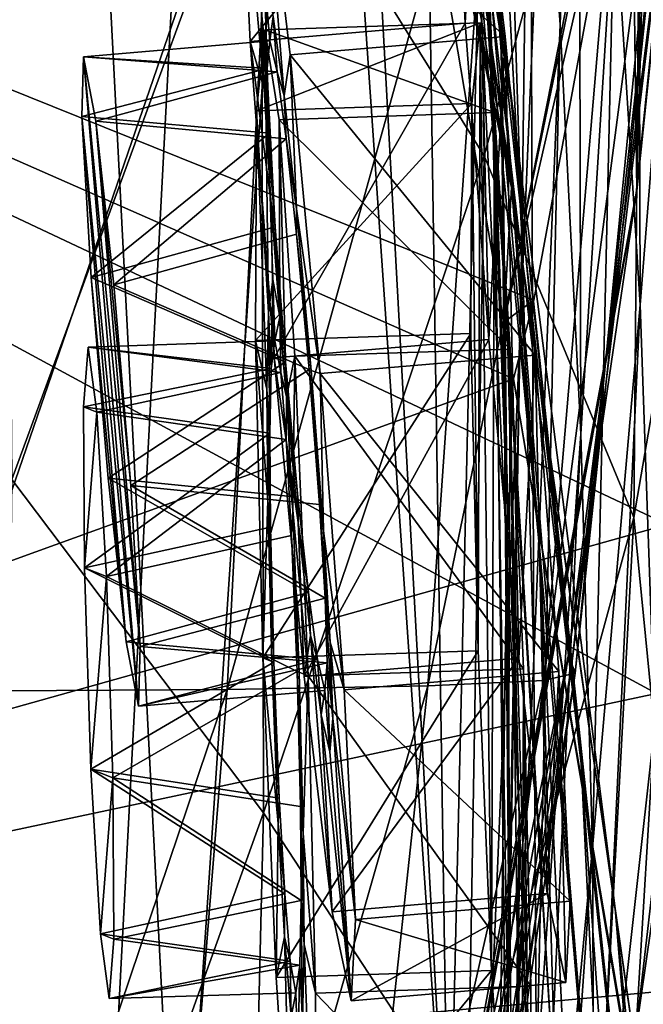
# Model space of a CAD drawing. Header units: metres. Extents: x -1204 to 0, y -809 to 0.
# Tile 79 of 145: x -39 to -17, y -441 to -407. Entities that reach past the tile are written whole.
import ezdxf

# ---------------------------------------------------------------- set-up
doc = ezdxf.new("R2010")
doc.units = ezdxf.units.M

msp = doc.modelspace()

# ---------------------------------------------------------------- linework, layer by layer
at = {"layer": 'top01'}
for points in [[(-35.448151, -746.330383, 163.059708), (-52.518909, -738.401428, 163.059708), (-5.519217, -35.401562, 163.059708)], [(-5.519217, -35.401562, 163.059708), (-52.518909, -738.401428, 163.059708), (-52.518909, -65.543846, 163.059708)], [(-52.518909, -65.543846, 2063.059814), (-52.518909, -738.401428, 2063.059814), (-5.519217, -35.401562, 2063.059814)], [(-52.518909, -738.401428, 2063.059814), (-35.448151, -746.330383, 2063.059814), (-5.519217, -35.401562, 2063.059814)], [(-5.519217, -789.40155, 163.059708), (-35.448151, -746.330383, 163.059708), (-5.519217, -35.401562, 163.059708)], [(-5.519217, -35.401562, 2063.059814), (-35.448151, -746.330383, 2063.059814), (-5.519217, -789.40155, 2063.059814)], [(-43.078049, -174.221146, 1607.413452), (-46.821205, -562.338135, 1607.315308), (-24.081987, -448.915588, 1607.910889)], [(-38.620052, -182.838486, 1607.530151), (-43.078049, -174.221146, 1607.413452), (-24.081987, -448.915588, 1607.910889)], [(-24.081987, -448.915588, 1607.910889), (-27.595251, -220.148819, 1607.818848), (-38.620052, -182.838486, 1607.530151)], [(-19.624281, -258.028748, 1608.027588), (-27.595251, -220.148819, 1607.818848), (-24.081987, -448.915588, 1607.910889)], [(-17.590122, -413.033936, 1608.080688), (-19.624281, -258.028748, 1608.027588), (-24.081987, -448.915588, 1607.910889)], [(-14.577818, -296.740875, 1608.159668), (-19.624281, -258.028748, 1608.027588), (-17.590122, -413.033936, 1608.080688)], [(-13.578199, -374.472443, 1608.185913), (-14.577818, -296.740875, 1608.159668), (-17.590122, -413.033936, 1608.080688)], [(-21.834862, -410.470459, 1457.984009), (-28.690115, -365.512878, 1402.98291), (-25.042959, -385.591522, 1403.297119)], [(-21.834862, -410.470459, 1457.984009), (-25.45307, -388.094757, 1457.692871), (-28.690115, -365.512878, 1402.98291)], [(-21.912634, -412.923523, 1511.640137), (-30.351337, -365.925812, 1457.369507), (-25.45307, -388.094757, 1457.692871)], [(-27.014751, -388.267609, 1511.426025), (-30.351337, -365.925812, 1457.369507), (-21.912634, -412.923523, 1511.640137)], [(-25.154404, -370.519745, 1235.878174), (-22.597248, -408.185028, 1292.558105), (-23.668268, -392.166412, 1292.439209)], [(-23.52145, -385.244202, 1235.950317), (-22.597248, -408.185028, 1292.558105), (-25.154404, -370.519745, 1235.878174)], [(-16.172035, -399.307434, 1663.121948), (-13.614356, -374.437164, 1611.010864), (-17.608839, -413.11734, 1610.883667)], [(-13.614356, -374.437164, 1611.010864), (-13.578199, -374.472443, 1608.185913), (-17.608839, -413.11734, 1610.883667)], [(-13.578199, -374.472443, 1608.185913), (-17.590122, -413.033936, 1608.080688), (-17.608839, -413.11734, 1610.883667)], [(-20.233847, -407.294281, 1179.17627), (-21.283731, -393.310089, 1179.163696), (-21.175161, -375.644165, 1122.299561)], [(-19.599297, -389.087158, 1122.300415), (-20.233847, -407.294281, 1179.17627), (-21.175161, -375.644165, 1122.299561)], [(-22.069546, -417.075439, 1348.560547), (-25.335787, -376.008789, 1292.296997), (-23.668268, -392.166412, 1292.439209)], [(-22.069546, -417.075439, 1348.560547), (-23.222038, -399.291321, 1348.372314), (-25.335787, -376.008789, 1292.296997)], [(-22.854279, -411.831177, 354.61145), (-23.443443, -378.546478, 355.114563), (-30.539297, -399.472687, 305.797028)], [(-22.854279, -411.831177, 354.61145), (-17.398537, -391.917389, 405.125092), (-23.443443, -378.546478, 355.114563)], [(-22.674423, -379.462219, 1179.145752), (-21.552492, -414.598267, 1236.052734), (-22.33358, -399.943756, 1236.008545)], [(-21.283731, -393.310089, 1179.163696), (-21.552492, -414.598267, 1236.052734), (-22.674423, -379.462219, 1179.145752)], [(-22.463598, -405.683777, 1403.576782), (-25.17399, -381.315338, 1348.152954), (-20.92219, -425.615173, 1403.821655)], [(-25.17399, -381.315338, 1348.152954), (-23.222038, -399.291321, 1348.372314), (-20.92219, -425.615173, 1403.821655)], [(-101.642921, -448.420227, 620.141785), (-102.357254, -384.109985, 620.160461), (-16.904331, -430.387573, 617.922791)], [(-16.904331, -430.387573, 617.922791), (-102.357254, -384.109985, 620.160461), (-13.645579, -403.226196, 617.837463)], [(-101.642914, -448.420349, 1567.138672), (-102.357239, -384.109344, 1567.157349), (-21.846928, -419.524536, 1565.049072)], [(-21.846928, -419.524536, 1565.049072), (-102.357239, -384.109344, 1567.157349), (-21.142437, -416.818268, 1565.030762)], [(-102.357239, -384.109344, 1567.157349), (-17.525627, -397.266754, 1564.935913), (-21.142437, -416.818268, 1565.030762)], [(-17.32654, -396.832611, 660.886292), (-102.357239, -384.109344, 658.659668), (-16.525642, -424.55658, 660.907227)], [(-102.357239, -384.109344, 658.659668), (-101.642914, -448.420349, 658.678345), (-16.525642, -424.55658, 660.907227)], [(-23.52145, -385.244202, 1235.950317), (-22.33358, -399.943756, 1236.008545), (-22.063528, -424.0047, 1292.653809)], [(-22.597248, -408.185028, 1292.558105), (-23.52145, -385.244202, 1235.950317), (-22.063528, -424.0047, 1292.653809)], [(-39.167423, -422.997925, 257.737305), (-30.539297, -399.472687, 305.797028), (-39.477352, -385.511475, 258.177063)], [(-19.504272, -432.820007, 1458.24292), (-21.834862, -410.470459, 1457.984009), (-25.042959, -385.591522, 1403.297119)], [(-25.042959, -385.591522, 1403.297119), (-22.463598, -405.683777, 1403.576782), (-19.504272, -432.820007, 1458.24292)], [(-18.329147, -437.806305, 1511.832886), (-25.45307, -388.094757, 1457.692871), (-21.834862, -410.470459, 1457.984009)], [(-18.329147, -437.806305, 1511.832886), (-21.912634, -412.923523, 1511.640137), (-25.45307, -388.094757, 1457.692871)], [(-18.35784, -402.854462, 1122.301025), (-17.551184, -387.898956, 1065.654785), (-17.471512, -416.97403, 1122.30127)], [(-17.551184, -387.898956, 1065.654785), (-16.26959, -401.831177, 1065.653809), (-17.471512, -416.97403, 1122.30127)], [(-21.912634, -412.923523, 1511.640137), (-26.828007, -390.183228, 1518.349854), (-27.014751, -388.267609, 1511.426025)], [(-19.515196, -421.425995, 1179.183228), (-20.233847, -407.294281, 1179.17627), (-19.599297, -389.087158, 1122.300415)], [(-18.35784, -402.854462, 1122.301025), (-19.515196, -421.425995, 1179.183228), (-19.599297, -389.087158, 1122.300415)], [(-22.173985, -417.570435, 1562.117554), (-26.828007, -390.183228, 1518.349854), (-21.912634, -412.923523, 1511.640137)], [(-22.173985, -417.570435, 1562.117554), (-18.084873, -396.889557, 1561.972168), (-26.828007, -390.183228, 1518.349854)], [(-21.64707, -434.557739, 1348.717896), (-22.069546, -417.075439, 1348.560547), (-23.668268, -392.166412, 1292.439209)], [(-23.668268, -392.166412, 1292.439209), (-22.597248, -408.185028, 1292.558105), (-21.64707, -434.557739, 1348.717896)], [(-17.69253, -424.315552, 404.999176), (-17.398537, -391.917389, 405.125092), (-22.854279, -411.831177, 354.61145)], [(-17.69253, -424.315552, 404.999176), (-14.566199, -406.168793, 456.6586), (-17.398537, -391.917389, 405.125092)], [(-21.552492, -414.598267, 1236.052734), (-21.283731, -393.310089, 1179.163696), (-21.137535, -429.192963, 1236.082886)], [(-21.137535, -429.192963, 1236.082886), (-21.283731, -393.310089, 1179.163696), (-20.233847, -407.294281, 1179.17627)], [(-41.561363, -430.314026, 1989.954346), (-40.602776, -396.64679, 1990.200928), (-30.019743, -396.773071, 1936.401733)], [(-31.727306, -430.253387, 1936.125732), (-41.561363, -430.314026, 1989.954346), (-30.019743, -396.773071, 1936.401733)], [(-31.727306, -430.253387, 1936.125732), (-30.019743, -396.773071, 1936.401733), (-22.48654, -397.026672, 1882.114014)], [(-22.173985, -417.570435, 1562.117554), (-17.525627, -397.266754, 1564.935913), (-18.084873, -396.889557, 1561.972168)], [(-24.79739, -430.128448, 1881.834229), (-31.727306, -430.253387, 1936.125732), (-22.48654, -397.026672, 1882.114014)], [(-24.79739, -430.128448, 1881.834229), (-22.48654, -397.026672, 1882.114014), (-18.018032, -397.407349, 1827.502563)], [(-21.142437, -416.818268, 1565.030762), (-17.525627, -397.266754, 1564.935913), (-22.173985, -417.570435, 1562.117554)], [(-18.018032, -397.407349, 1827.502563), (-20.795893, -429.93927, 1827.241333), (-24.79739, -430.128448, 1881.834229)], [(-16.602623, -397.914673, 1772.733154), (-20.795893, -429.93927, 1827.241333), (-18.018032, -397.407349, 1827.502563)], [(-20.795893, -429.93927, 1827.241333), (-16.602623, -397.914673, 1772.733154), (-19.721045, -429.686066, 1772.509033)], [(-19.721045, -429.686066, 1772.509033), (-16.602623, -397.914673, 1772.733154), (-16.397919, -398.548248, 1717.933838)], [(-16.172035, -399.307434, 1663.121948), (-19.825047, -429.36908, 1717.76355), (-16.397919, -398.548248, 1717.933838)], [(-16.397919, -398.548248, 1717.933838), (-19.825047, -429.36908, 1717.76355), (-19.721045, -429.686066, 1772.509033)], [(-20.355045, -445.217041, 1404.03186), (-23.222038, -399.291321, 1348.372314), (-22.069546, -417.075439, 1348.560547)], [(-20.92219, -425.615173, 1403.821655), (-23.222038, -399.291321, 1348.372314), (-20.355045, -445.217041, 1404.03186)], [(-19.825047, -429.36908, 1717.76355), (-16.172035, -399.307434, 1663.121948), (-19.93857, -428.988617, 1663.025146)], [(-19.93857, -428.988617, 1663.025146), (-16.172035, -399.307434, 1663.121948), (-17.608839, -413.11734, 1610.883667)], [(-30.475306, -434.510742, 305.371277), (-30.539297, -399.472687, 305.797028), (-39.167423, -422.997925, 257.737305)], [(-30.475306, -434.510742, 305.371277), (-22.854279, -411.831177, 354.61145), (-30.539297, -399.472687, 305.797028)], [(-22.33358, -399.943756, 1236.008545), (-21.998652, -439.573883, 1292.726196), (-22.063528, -424.0047, 1292.653809)], [(-22.33358, -399.943756, 1236.008545), (-21.552492, -414.598267, 1236.052734), (-21.998652, -439.573883, 1292.726196)], [(-17.471512, -416.97403, 1122.30127), (-16.26959, -401.831177, 1065.653809), (-16.965616, -431.47287, 1122.301147)], [(-19.121691, -435.717896, 1179.18457), (-19.515196, -421.425995, 1179.183228), (-18.35784, -402.854462, 1122.301025)], [(-17.471512, -416.97403, 1122.30127), (-19.121691, -435.717896, 1179.18457), (-18.35784, -402.854462, 1122.301025)], [(-22.463598, -405.683777, 1403.576782), (-18.42391, -454.910736, 1458.469604), (-19.504272, -432.820007, 1458.24292)], [(-22.463598, -405.683777, 1403.576782), (-20.92219, -425.615173, 1403.821655), (-18.42391, -454.910736, 1458.469604)], [(-16.28536, -438.593903, 456.888458), (-14.566199, -406.168793, 456.6586), (-17.69253, -424.315552, 404.999176)], [(-21.137535, -429.192963, 1236.082886), (-20.233847, -407.294281, 1179.17627), (-21.047815, -443.71814, 1236.099121)], [(-21.047815, -443.71814, 1236.099121), (-20.233847, -407.294281, 1179.17627), (-19.515196, -421.425995, 1179.183228)], [(-22.597248, -408.185028, 1292.558105), (-21.866415, -451.63858, 1348.844116), (-21.64707, -434.557739, 1348.717896)], [(-21.866415, -451.63858, 1348.844116), (-22.597248, -408.185028, 1292.558105), (-22.063528, -424.0047, 1292.653809)], [(-17.624399, -442.105499, 561.460938), (-13.879843, -409.596252, 562.68634), (-14.823634, -422.714691, 509.420135)], [(-17.624399, -442.105499, 561.460938), (-16.936718, -430.938965, 614.943726), (-13.879843, -409.596252, 562.68634)], [(-16.275244, -462.619049, 1512.004272), (-21.834862, -410.470459, 1457.984009), (-19.504272, -432.820007, 1458.24292)], [(-16.275244, -462.619049, 1512.004272), (-18.329147, -437.806305, 1511.832886), (-21.834862, -410.470459, 1457.984009)], [(-23.424158, -445.277527, 354.476257), (-22.854279, -411.831177, 354.61145), (-30.475306, -434.510742, 305.371277)], [(-23.424158, -445.277527, 354.476257), (-17.69253, -424.315552, 404.999176), (-22.854279, -411.831177, 354.61145)], [(-24.585661, -451.378296, 1610.604248), (-25.720802, -456.838989, 1616.677246), (-17.608839, -413.11734, 1610.883667)], [(-25.720802, -456.838989, 1616.677246), (-19.93857, -428.988617, 1663.025146), (-17.608839, -413.11734, 1610.883667)], [(-17.608839, -413.11734, 1610.883667), (-17.590122, -413.033936, 1608.080688), (-24.585661, -451.378296, 1610.604248)], [(-17.590122, -413.033936, 1608.080688), (-24.081987, -448.915588, 1607.910889), (-24.585661, -451.378296, 1610.604248)], [(-16.090996, -453.466919, 1561.942749), (-22.173985, -417.570435, 1562.117554), (-21.912634, -412.923523, 1511.640137)], [(-16.090996, -453.466919, 1561.942749), (-21.912634, -412.923523, 1511.640137), (-18.329147, -437.806305, 1511.832886)], [(-21.552492, -414.598267, 1236.052734), (-22.327824, -454.849976, 1292.775269), (-21.998652, -439.573883, 1292.726196)], [(-22.327824, -454.849976, 1292.775269), (-21.552492, -414.598267, 1236.052734), (-21.137535, -429.192963, 1236.082886)], [(-21.846928, -419.524536, 1565.049072), (-21.142437, -416.818268, 1565.030762), (-22.173985, -417.570435, 1562.117554)], [(-19.051579, -450.18335, 1179.180542), (-19.121691, -435.717896, 1179.18457), (-17.471512, -416.97403, 1122.30127)], [(-16.965616, -431.47287, 1122.301147), (-19.051579, -450.18335, 1179.180542), (-17.471512, -416.97403, 1122.30127)], [(-20.667597, -464.331116, 1404.207275), (-22.069546, -417.075439, 1348.560547), (-21.64707, -434.557739, 1348.717896)], [(-20.667597, -464.331116, 1404.207275), (-20.355045, -445.217041, 1404.03186), (-22.069546, -417.075439, 1348.560547)], [(-16.090996, -453.466919, 1561.942749), (-21.846928, -419.524536, 1565.049072), (-22.173985, -417.570435, 1562.117554)], [(-15.861531, -455.128296, 1564.892456), (-101.642914, -448.420349, 1567.138672), (-21.846928, -419.524536, 1565.049072)], [(-15.861531, -455.128296, 1564.892456), (-21.846928, -419.524536, 1565.049072), (-16.090996, -453.466919, 1561.942749)], [(-21.047815, -443.71814, 1236.099121), (-19.515196, -421.425995, 1179.183228), (-21.244705, -458.168091, 1236.10144)], [(-19.515196, -421.425995, 1179.183228), (-19.121691, -435.717896, 1179.18457), (-21.244705, -458.168091, 1236.10144)], [(-18.597216, -455.692291, 508.546051), (-14.823634, -422.714691, 509.420135), (-16.28536, -438.593903, 456.888458)], [(-18.597216, -455.692291, 508.546051), (-17.624399, -442.105499, 561.460938), (-14.823634, -422.714691, 509.420135)], [(-39.605553, -459.879395, 257.478455), (-30.475306, -434.510742, 305.371277), (-39.167423, -422.997925, 257.737305)], [(-22.063528, -424.0047, 1292.653809), (-21.998652, -439.573883, 1292.726196), (-22.624403, -468.230469, 1348.939453)], [(-21.866415, -451.63858, 1348.844116), (-22.063528, -424.0047, 1292.653809), (-22.624403, -468.230469, 1348.939453)], [(-19.468628, -457.1828, 405.247559), (-17.69253, -424.315552, 404.999176), (-23.424158, -445.277527, 354.476257)], [(-19.468628, -457.1828, 405.247559), (-16.28536, -438.593903, 456.888458), (-17.69253, -424.315552, 404.999176)], [(-16.525642, -424.55658, 660.907227), (-101.642914, -448.420349, 658.678345), (-16.91436, -440.682129, 660.897095)], [(-20.92219, -425.615173, 1403.821655), (-20.355045, -445.217041, 1404.03186), (-18.511829, -476.517303, 1458.664063)], [(-20.92219, -425.615173, 1403.821655), (-18.511829, -476.517303, 1458.664063), (-18.42391, -454.910736, 1458.469604)], [(-19.93857, -428.988617, 1663.025146), (-25.720802, -456.838989, 1616.677246), (-25.28046, -458.427856, 1662.821045)], [(-19.93857, -428.988617, 1663.025146), (-25.28046, -458.427856, 1662.821045), (-24.796331, -460.060425, 1717.388428)], [(-24.796331, -460.060425, 1717.388428), (-19.825047, -429.36908, 1717.76355), (-19.93857, -428.988617, 1663.025146)], [(-22.327824, -454.849976, 1292.775269), (-21.137535, -429.192963, 1236.082886), (-22.973289, -469.798706, 1292.801025)], [(-22.973289, -469.798706, 1292.801025), (-21.137535, -429.192963, 1236.082886), (-21.047815, -443.71814, 1236.099121)], [(-24.348154, -461.419556, 1771.990112), (-19.825047, -429.36908, 1717.76355), (-24.796331, -460.060425, 1717.388428)], [(-19.825047, -429.36908, 1717.76355), (-24.348154, -461.419556, 1771.990112), (-19.721045, -429.686066, 1772.509033)], [(-19.721045, -429.686066, 1772.509033), (-24.348154, -461.419556, 1771.990112), (-25.007481, -462.503906, 1826.602051)], [(-25.007481, -462.503906, 1826.602051), (-20.795893, -429.93927, 1827.241333), (-19.721045, -429.686066, 1772.509033)], [(-41.561363, -430.314026, 1989.954346), (-31.727306, -430.253387, 1936.125732), (-43.161011, -464.098846, 1989.15686)], [(-43.161011, -464.098846, 1989.15686), (-31.727306, -430.253387, 1936.125732), (-34.433926, -463.844269, 1935.339478)], [(-28.371824, -463.312408, 1881.103271), (-34.433926, -463.844269, 1935.339478), (-24.79739, -430.128448, 1881.834229)], [(-34.433926, -463.844269, 1935.339478), (-31.727306, -430.253387, 1936.125732), (-24.79739, -430.128448, 1881.834229)], [(-20.795893, -429.93927, 1827.241333), (-28.371824, -463.312408, 1881.103271), (-24.79739, -430.128448, 1881.834229)], [(-28.371824, -463.312408, 1881.103271), (-20.795893, -429.93927, 1827.241333), (-25.007481, -462.503906, 1826.602051)], [(-16.904476, -446.578491, 617.922791), (-101.642921, -448.420227, 620.141785), (-16.904331, -430.387573, 617.922791)], [(-17.624399, -442.105499, 561.460938), (-16.360973, -443.069763, 561.487488), (-16.936718, -430.938965, 614.943726)], [(-16.870762, -446.376373, 1122.300659), (-19.051579, -450.18335, 1179.180542), (-16.965616, -431.47287, 1122.301147)], [(-15.705172, -487.064972, 1512.154297), (-16.275244, -462.619049, 1512.004272), (-19.504272, -432.820007, 1458.24292)], [(-18.42391, -454.910736, 1458.469604), (-15.705172, -487.064972, 1512.154297), (-19.504272, -432.820007, 1458.24292)], [(-31.309332, -468.957031, 305.25), (-30.475306, -434.510742, 305.371277), (-39.605553, -459.879395, 257.478455)], [(-31.309332, -468.957031, 305.25), (-23.424158, -445.277527, 354.476257), (-30.475306, -434.510742, 305.371277)], [(-21.64707, -434.557739, 1348.717896), (-21.866415, -451.63858, 1348.844116), (-21.738827, -482.81308, 1404.3479)], [(-21.738827, -482.81308, 1404.3479), (-20.667597, -464.331116, 1404.207275), (-21.64707, -434.557739, 1348.717896)], [(-21.244705, -458.168091, 1236.10144), (-19.121691, -435.717896, 1179.18457), (-21.693647, -472.539764, 1236.089722)], [(-19.121691, -435.717896, 1179.18457), (-19.051579, -450.18335, 1179.180542), (-21.693647, -472.539764, 1236.089722)], [(-13.073198, -489.733643, 1561.918579), (-18.329147, -437.806305, 1511.832886), (-16.275244, -462.619049, 1512.004272)], [(-13.073198, -489.733643, 1561.918579), (-16.090996, -453.466919, 1561.942749), (-18.329147, -437.806305, 1511.832886)], [(-19.969826, -471.671143, 456.312866), (-16.28536, -438.593903, 456.888458), (-19.468628, -457.1828, 405.247559)], [(-19.969826, -471.671143, 456.312866), (-18.597216, -455.692291, 508.546051), (-16.28536, -438.593903, 456.888458)], [(-21.998652, -439.573883, 1292.726196), (-23.80694, -484.258698, 1349.003662), (-22.624403, -468.230469, 1348.939453)], [(-21.998652, -439.573883, 1292.726196), (-22.327824, -454.849976, 1292.775269), (-23.80694, -484.258698, 1349.003662)], [(-101.642914, -448.420349, 658.678345), (-13.495397, -473.865295, 660.986572), (-16.91436, -440.682129, 660.897095)]]:
    msp.add_3dface(points, dxfattribs=at)
at = {"layer": 'top0123410'}
for points in [[(-13.021163, -12.81608, 2066.693115), (-51.719181, -51.514099, 2066.693115), (-51.719181, -751.484314, 2066.693115)], [(-13.021163, -790.816101, 2066.693115), (-13.021163, -12.81608, 2066.693115), (-51.719181, -751.484314, 2066.693115)], [(-16.021164, -787.816101, 2063.693115), (-54.021164, -53.816078, 2063.693115), (-16.021164, -15.81608, 2063.693115)], [(-54.021164, -749.816101, 2063.693115), (-54.021164, -53.816078, 2063.693115), (-16.021164, -787.816101, 2063.693115)]]:
    msp.add_3dface(points, dxfattribs=at)
at = {"layer": 'top0123438'}
for points in [[(-23.756126, -396.522614, 1450.700928), (-23.906101, -399.325165, 1461.737793), (-23.518, -407.249878, 1469.906982)], [(-23.108263, -399.593201, 1439.753906), (-23.756126, -396.522614, 1450.700928), (-23.518, -407.249878, 1469.906982)], [(-23.906101, -399.325165, 1461.737793), (-31.31966, -399.957611, 1461.47644), (-30.931559, -407.882355, 1469.64563)], [(-23.518, -407.249878, 1469.906982), (-23.906101, -399.325165, 1461.737793), (-30.931559, -407.882355, 1469.64563)], [(-30.52182, -400.225677, 1439.492554), (-23.108263, -399.593201, 1439.753906), (-22.136103, -407.714172, 1431.829712)], [(-23.108263, -399.593201, 1439.753906), (-23.518, -407.249878, 1469.906982), (-22.695816, -418.173401, 1473.019531)], [(-22.136103, -407.714172, 1431.829712), (-23.108263, -399.593201, 1439.753906), (-22.695816, -418.173401, 1473.019531)], [(-30.931559, -407.882355, 1469.64563), (-31.31966, -399.957611, 1461.47644), (-30.453701, -409.532806, 1460.084229)], [(-31.31966, -399.957611, 1461.47644), (-30.540985, -406.889374, 1456.162964), (-30.453701, -409.532806, 1460.084229)], [(-30.136427, -407.025299, 1445.015625), (-30.52182, -400.225677, 1439.492554), (-29.767504, -409.763336, 1441.176514)], [(-30.52182, -400.225677, 1439.492554), (-29.54966, -408.346649, 1431.568359), (-29.767504, -409.763336, 1441.176514)], [(-29.54966, -408.346649, 1431.568359), (-30.52182, -400.225677, 1439.492554), (-22.136103, -407.714172, 1431.829712)], [(-30.540985, -406.889374, 1456.162964), (-30.441587, -405.743744, 1450.570801), (-30.345713, -408.819092, 1455.294434)], [(-30.262074, -407.860992, 1450.603149), (-30.441587, -405.743744, 1450.570801), (-30.136427, -407.025299, 1445.015625)], [(-30.441587, -405.743744, 1450.570801), (-30.262074, -407.860992, 1450.603149), (-30.345713, -408.819092, 1455.294434)], [(-30.453701, -409.532806, 1460.084229), (-30.540985, -406.889374, 1456.162964), (-30.272263, -411.048218, 1458.605469)], [(-30.540985, -406.889374, 1456.162964), (-30.345713, -408.819092, 1455.294434), (-30.272263, -411.048218, 1458.605469)], [(-30.006325, -408.933105, 1445.942749), (-30.262074, -407.860992, 1450.603149), (-30.136427, -407.025299, 1445.015625)], [(-30.006325, -408.933105, 1445.942749), (-30.136427, -407.025299, 1445.015625), (-29.767504, -409.763336, 1441.176514)], [(-23.518, -407.249878, 1469.906982), (-30.931559, -407.882355, 1469.64563), (-30.109373, -418.805847, 1472.758179)], [(-22.695816, -418.173401, 1473.019531), (-23.518, -407.249878, 1469.906982), (-30.109373, -418.805847, 1472.758179)], [(-29.54966, -408.346649, 1431.568359), (-22.136103, -407.714172, 1431.829712), (-21.100138, -418.709503, 1429.051758)], [(-22.136103, -407.714172, 1431.829712), (-22.695816, -418.173401, 1473.019531), (-21.659849, -429.168732, 1470.241577)], [(-21.100138, -418.709503, 1429.051758), (-22.136103, -407.714172, 1431.829712), (-21.659849, -429.168732, 1470.241577)], [(-30.006325, -408.933105, 1445.942749), (-36.691223, -408.409485, 1450.376465), (-30.262074, -407.860992, 1450.603149)], [(-30.345713, -408.819092, 1455.294434), (-30.262074, -407.860992, 1450.603149), (-36.691223, -408.409485, 1450.376465)], [(-30.109373, -418.805847, 1472.758179), (-30.931559, -407.882355, 1469.64563), (-30.223679, -413.368561, 1462.842041)], [(-30.931559, -407.882355, 1469.64563), (-30.453701, -409.532806, 1460.084229), (-30.223679, -413.368561, 1462.842041)], [(-36.749111, -410.47464, 1457.016479), (-30.345713, -408.819092, 1455.294434), (-36.691223, -408.409485, 1450.376465)], [(-36.749111, -410.47464, 1457.016479), (-36.691223, -408.409485, 1450.376465), (-34.790535, -430.830078, 1450.718872)], [(-36.269531, -410.635773, 1443.802002), (-36.691223, -408.409485, 1450.376465), (-30.006325, -408.933105, 1445.942749)], [(-34.790535, -430.830078, 1450.718872), (-36.691223, -408.409485, 1450.376465), (-34.732201, -428.770172, 1444.078857)], [(-36.691223, -408.409485, 1450.376465), (-36.269531, -410.635773, 1443.802002), (-34.732201, -428.770172, 1444.078857)], [(-29.767504, -409.763336, 1441.176514), (-29.54966, -408.346649, 1431.568359), (-29.341599, -413.664917, 1438.536987)], [(-29.54966, -408.346649, 1431.568359), (-28.513695, -419.34198, 1428.790405), (-29.341599, -413.664917, 1438.536987)], [(-28.513695, -419.34198, 1428.790405), (-29.54966, -408.346649, 1431.568359), (-21.100138, -418.709503, 1429.051758)], [(-30.272263, -411.048218, 1458.605469), (-30.345713, -408.819092, 1455.294434), (-36.749111, -410.47464, 1457.016479)], [(-29.695055, -411.242157, 1442.70105), (-36.269531, -410.635773, 1443.802002), (-30.006325, -408.933105, 1445.942749)], [(-29.695055, -411.242157, 1442.70105), (-30.006325, -408.933105, 1445.942749), (-29.767504, -409.763336, 1441.176514)], [(-30.223679, -413.368561, 1462.842041), (-30.453701, -409.532806, 1460.084229), (-30.077921, -414.287231, 1460.931274)], [(-30.453701, -409.532806, 1460.084229), (-30.272263, -411.048218, 1458.605469), (-30.077921, -414.287231, 1460.931274)], [(-29.695055, -411.242157, 1442.70105), (-29.767504, -409.763336, 1441.176514), (-29.341599, -413.664917, 1438.536987)], [(-36.422249, -416.028687, 1461.185547), (-30.272263, -411.048218, 1458.605469), (-36.749111, -410.47464, 1457.016479)], [(-36.422249, -416.028687, 1461.185547), (-36.749111, -410.47464, 1457.016479), (-35.211781, -428.609039, 1457.293457)], [(-35.211781, -428.609039, 1457.293457), (-36.749111, -410.47464, 1457.016479), (-34.790535, -430.830078, 1450.718872)], [(-35.646271, -416.289398, 1439.804077), (-36.269531, -410.635773, 1443.802002), (-29.695055, -411.242157, 1442.70105)], [(-34.732201, -428.770172, 1444.078857), (-36.269531, -410.635773, 1443.802002), (-35.059063, -423.216125, 1439.90979)], [(-36.269531, -410.635773, 1443.802002), (-35.646271, -416.289398, 1439.804077), (-35.059063, -423.216125, 1439.90979)], [(-36.422249, -416.028687, 1461.185547), (-30.077921, -414.287231, 1460.931274), (-30.272263, -411.048218, 1458.605469)], [(-29.335526, -414.536652, 1440.475098), (-35.646271, -416.289398, 1439.804077), (-29.695055, -411.242157, 1442.70105)], [(-29.335526, -414.536652, 1440.475098), (-29.695055, -411.242157, 1442.70105), (-29.341599, -413.664917, 1438.536987)], [(-30.223679, -413.368561, 1462.842041), (-29.796747, -418.910889, 1464.144043), (-30.109373, -418.805847, 1472.758179)], [(-29.796747, -418.910889, 1464.144043), (-30.223679, -413.368561, 1462.842041), (-29.719654, -418.936798, 1462.020508)], [(-30.223679, -413.368561, 1462.842041), (-30.077921, -414.287231, 1460.931274), (-29.719654, -418.936798, 1462.020508)], [(-29.341599, -413.664917, 1438.536987), (-28.513695, -419.34198, 1428.790405), (-28.826319, -419.236938, 1437.404541)], [(-29.335526, -414.536652, 1440.475098), (-29.341599, -413.664917, 1438.536987), (-28.826319, -419.236938, 1437.404541)], [(-29.719654, -418.936798, 1462.020508), (-30.077921, -414.287231, 1460.931274), (-36.422249, -416.028687, 1461.185547)], [(-35.646271, -416.289398, 1439.804077), (-29.335526, -414.536652, 1440.475098), (-28.90336, -419.21106, 1439.528076)], [(-28.90336, -419.21106, 1439.528076), (-29.335526, -414.536652, 1440.475098), (-28.826319, -419.236938, 1437.404541)], [(-35.835041, -422.955414, 1461.291382), (-29.719654, -418.936798, 1462.020508), (-36.422249, -416.028687, 1461.185547)], [(-35.835041, -422.955414, 1461.291382), (-36.422249, -416.028687, 1461.185547), (-35.211781, -428.609039, 1457.293457)], [(-35.059063, -423.216125, 1439.90979), (-35.646271, -416.289398, 1439.804077), (-28.90336, -419.21106, 1439.528076)], [(-22.695816, -418.173401, 1473.019531), (-30.109373, -418.805847, 1472.758179), (-29.073408, -429.801178, 1469.980347)], [(-21.659849, -429.168732, 1470.241577), (-22.695816, -418.173401, 1473.019531), (-29.073408, -429.801178, 1469.980347)], [(-29.287489, -423.611176, 1461.073608), (-29.719654, -418.936798, 1462.020508), (-35.835041, -422.955414, 1461.291382)], [(-29.796747, -418.910889, 1464.144043), (-29.281469, -424.48291, 1463.011719), (-30.109373, -418.805847, 1472.758179)], [(-30.109373, -418.805847, 1472.758179), (-29.281469, -424.48291, 1463.011719), (-29.073408, -429.801178, 1469.980347)], [(-29.281469, -424.48291, 1463.011719), (-29.796747, -418.910889, 1464.144043), (-29.287489, -423.611176, 1461.073608)], [(-29.796747, -418.910889, 1464.144043), (-29.719654, -418.936798, 1462.020508), (-29.287489, -423.611176, 1461.073608)], [(-28.513695, -419.34198, 1428.790405), (-21.100138, -418.709503, 1429.051758), (-20.277952, -429.633026, 1432.164429)], [(-21.100138, -418.709503, 1429.051758), (-21.659849, -429.168732, 1470.241577), (-20.687689, -437.289703, 1462.317505)], [(-20.277952, -429.633026, 1432.164429), (-21.100138, -418.709503, 1429.051758), (-20.687689, -437.289703, 1462.317505)], [(-35.059063, -423.216125, 1439.90979), (-28.90336, -419.21106, 1439.528076), (-28.545094, -423.860626, 1440.617432)], [(-28.545094, -423.860626, 1440.617432), (-28.90336, -419.21106, 1439.528076), (-28.399389, -424.779266, 1438.706665)], [(-28.90336, -419.21106, 1439.528076), (-28.826319, -419.236938, 1437.404541), (-28.399389, -424.779266, 1438.706665)], [(-28.513695, -419.34198, 1428.790405), (-28.399389, -424.779266, 1438.706665), (-28.826319, -419.236938, 1437.404541)], [(-28.513695, -419.34198, 1428.790405), (-27.691509, -430.265472, 1431.903076), (-28.399389, -424.779266, 1438.706665)], [(-27.691509, -430.265472, 1431.903076), (-28.513695, -419.34198, 1428.790405), (-20.277952, -429.633026, 1432.164429)], [(-28.927959, -426.905701, 1458.847656), (-35.835041, -422.955414, 1461.291382), (-35.211781, -428.609039, 1457.293457)], [(-28.927959, -426.905701, 1458.847656), (-29.287489, -423.611176, 1461.073608), (-35.835041, -422.955414, 1461.291382)], [(-34.732201, -428.770172, 1444.078857), (-35.059063, -423.216125, 1439.90979), (-28.350752, -427.099609, 1442.943115)], [(-28.350752, -427.099609, 1442.943115), (-35.059063, -423.216125, 1439.90979), (-28.545094, -423.860626, 1440.617432)], [(-29.281469, -424.48291, 1463.011719), (-29.287489, -423.611176, 1461.073608), (-28.927959, -426.905701, 1458.847656)], [(-28.350752, -427.099609, 1442.943115), (-28.545094, -423.860626, 1440.617432), (-28.169367, -428.615051, 1441.464478)], [(-28.545094, -423.860626, 1440.617432), (-28.399389, -424.779266, 1438.706665), (-28.169367, -428.615051, 1441.464478)], [(-29.281469, -424.48291, 1463.011719), (-28.855564, -428.384491, 1460.37207), (-29.073408, -429.801178, 1469.980347)], [(-28.855564, -428.384491, 1460.37207), (-29.281469, -424.48291, 1463.011719), (-28.927959, -426.905701, 1458.847656)], [(-27.691509, -430.265472, 1431.903076), (-28.169367, -428.615051, 1441.464478), (-28.399389, -424.779266, 1438.706665)], [(-28.61669, -429.214722, 1455.605835), (-28.927959, -426.905701, 1458.847656), (-35.211781, -428.609039, 1457.293457)], [(-28.2773, -429.328766, 1446.254272), (-34.732201, -428.770172, 1444.078857), (-28.350752, -427.099609, 1442.943115)], [(-28.855564, -428.384491, 1460.37207), (-28.927959, -426.905701, 1458.847656), (-28.61669, -429.214722, 1455.605835)], [(-28.2773, -429.328766, 1446.254272), (-28.350752, -427.099609, 1442.943115), (-28.082083, -431.258453, 1445.385742)], [(-28.350752, -427.099609, 1442.943115), (-28.169367, -428.615051, 1441.464478), (-28.082083, -431.258453, 1445.385742)], [(-29.073408, -429.801178, 1469.980347), (-28.855564, -428.384491, 1460.37207), (-28.101248, -437.92215, 1462.056152)], [(-28.855564, -428.384491, 1460.37207), (-28.486641, -431.122528, 1456.532959), (-28.101248, -437.92215, 1462.056152)], [(-28.486641, -431.122528, 1456.532959), (-28.855564, -428.384491, 1460.37207), (-28.61669, -429.214722, 1455.605835)], [(-28.61669, -429.214722, 1455.605835), (-35.211781, -428.609039, 1457.293457), (-34.790535, -430.830078, 1450.718872)], [(-34.790535, -430.830078, 1450.718872), (-34.732201, -428.770172, 1444.078857), (-28.2773, -429.328766, 1446.254272)], [(-27.691509, -430.265472, 1431.903076), (-27.303408, -438.190216, 1440.072266), (-28.169367, -428.615051, 1441.464478)], [(-27.303408, -438.190216, 1440.072266), (-28.082083, -431.258453, 1445.385742), (-28.169367, -428.615051, 1441.464478)], [(-28.360941, -430.286835, 1450.945557), (-28.61669, -429.214722, 1455.605835), (-34.790535, -430.830078, 1450.718872)], [(-21.659849, -429.168732, 1470.241577), (-29.073408, -429.801178, 1469.980347), (-28.101248, -437.92215, 1462.056152)], [(-28.486641, -431.122528, 1456.532959), (-28.61669, -429.214722, 1455.605835), (-28.360941, -430.286835, 1450.945557)], [(-20.687689, -437.289703, 1462.317505), (-21.659849, -429.168732, 1470.241577), (-28.101248, -437.92215, 1462.056152)], [(-28.360941, -430.286835, 1450.945557), (-34.790535, -430.830078, 1450.718872), (-28.2773, -429.328766, 1446.254272)], [(-28.360941, -430.286835, 1450.945557), (-28.2773, -429.328766, 1446.254272), (-28.18148, -432.404083, 1450.977905)], [(-28.2773, -429.328766, 1446.254272), (-28.082083, -431.258453, 1445.385742), (-28.18148, -432.404083, 1450.977905)], [(-27.691509, -430.265472, 1431.903076), (-20.277952, -429.633026, 1432.164429), (-19.889851, -437.557739, 1440.333618)], [(-20.277952, -429.633026, 1432.164429), (-20.687689, -437.289703, 1462.317505), (-20.039825, -440.360291, 1451.370361)], [(-19.889851, -437.557739, 1440.333618), (-20.277952, -429.633026, 1432.164429), (-20.039825, -440.360291, 1451.370361)], [(-28.18148, -432.404083, 1450.977905), (-28.486641, -431.122528, 1456.532959), (-28.360941, -430.286835, 1450.945557)], [(-27.303408, -438.190216, 1440.072266), (-27.691509, -430.265472, 1431.903076), (-19.889851, -437.557739, 1440.333618)], [(-28.101248, -437.92215, 1462.056152), (-28.486641, -431.122528, 1456.532959), (-27.453382, -440.992767, 1451.109009)], [(-28.486641, -431.122528, 1456.532959), (-28.18148, -432.404083, 1450.977905), (-27.453382, -440.992767, 1451.109009)], [(-27.453382, -440.992767, 1451.109009), (-28.18148, -432.404083, 1450.977905), (-28.082083, -431.258453, 1445.385742)], [(-27.303408, -438.190216, 1440.072266), (-27.453382, -440.992767, 1451.109009), (-28.082083, -431.258453, 1445.385742)], [(-20.687689, -437.289703, 1462.317505), (-28.101248, -437.92215, 1462.056152), (-27.453382, -440.992767, 1451.109009)], [(-20.039825, -440.360291, 1451.370361), (-20.687689, -437.289703, 1462.317505), (-27.453382, -440.992767, 1451.109009)], [(-27.303408, -438.190216, 1440.072266), (-19.889851, -437.557739, 1440.333618), (-20.039825, -440.360291, 1451.370361)], [(-27.453382, -440.992767, 1451.109009), (-27.303408, -438.190216, 1440.072266), (-20.039825, -440.360291, 1451.370361)]]:
    msp.add_3dface(points, dxfattribs=at)
at = {"layer": 'top0123439'}
for points in [[(-23.286163, -410.030426, 1279.764282), (-22.989721, -407.239594, 1268.727539), (-30.722662, -410.274048, 1279.50293)], [(-22.989721, -407.239594, 1268.727539), (-30.42622, -407.483185, 1268.466187), (-30.722662, -410.274048, 1279.50293)], [(-30.722662, -410.274048, 1279.50293), (-30.42622, -407.483185, 1268.466187), (-30.307835, -417.237061, 1274.189453)], [(-30.42622, -407.483185, 1268.466187), (-22.989721, -407.239594, 1268.727539), (-22.503447, -410.339874, 1257.780396)], [(-30.42622, -407.483185, 1268.466187), (-30.148617, -416.098206, 1268.59729), (-30.307835, -417.237061, 1274.189453)], [(-30.148617, -416.098206, 1268.59729), (-30.42622, -407.483185, 1268.466187), (-29.910944, -417.393982, 1263.042114)], [(-30.42622, -407.483185, 1268.466187), (-29.939945, -410.583496, 1257.519043), (-29.910944, -417.393982, 1263.042114)], [(-29.939945, -410.583496, 1257.519043), (-30.42622, -407.483185, 1268.466187), (-22.503447, -410.339874, 1257.780396)], [(-22.989721, -407.239594, 1268.727539), (-23.286163, -410.030426, 1279.764282), (-23.063976, -428.916168, 1291.046021)], [(-22.604881, -439.950653, 1288.268188), (-22.989721, -407.239594, 1268.727539), (-23.063976, -428.916168, 1291.046021)], [(-22.503447, -410.339874, 1257.780396), (-22.989721, -407.239594, 1268.727539), (-22.604881, -439.950653, 1288.268188)], [(-23.313343, -417.96463, 1287.933472), (-23.286163, -410.030426, 1279.764282), (-30.749842, -418.208221, 1287.672119)], [(-23.286163, -410.030426, 1279.764282), (-30.722662, -410.274048, 1279.50293), (-30.749842, -418.208221, 1287.672119)], [(-23.063976, -428.916168, 1291.046021), (-23.286163, -410.030426, 1279.764282), (-23.313343, -417.96463, 1287.933472)], [(-30.749842, -418.208221, 1287.672119), (-30.722662, -410.274048, 1279.50293), (-30.359016, -419.881409, 1278.110718)], [(-30.722662, -410.274048, 1279.50293), (-30.307835, -417.237061, 1274.189453), (-30.359016, -419.881409, 1278.110718)], [(-29.939945, -410.583496, 1257.519043), (-22.503447, -410.339874, 1257.780396), (-21.957638, -418.50061, 1249.856201)], [(-22.059072, -448.111389, 1280.343994), (-22.503447, -410.339874, 1257.780396), (-22.604881, -439.950653, 1288.268188)], [(-21.957638, -418.50061, 1249.856201), (-22.503447, -410.339874, 1257.780396), (-22.059072, -448.111389, 1280.343994)], [(-29.910944, -417.393982, 1263.042114), (-29.939945, -410.583496, 1257.519043), (-29.685825, -420.147552, 1259.203125)], [(-29.939945, -410.583496, 1257.519043), (-29.394136, -418.744202, 1249.594849), (-29.685825, -420.147552, 1259.203125)], [(-29.394136, -418.744202, 1249.594849), (-29.939945, -410.583496, 1257.519043), (-21.957638, -418.50061, 1249.856201)], [(-30.307835, -417.237061, 1274.189453), (-30.148617, -416.098206, 1268.59729), (-30.213823, -419.174316, 1273.320923)], [(-30.148617, -416.098206, 1268.59729), (-30.080156, -418.221924, 1268.629639), (-30.213823, -419.174316, 1273.320923)], [(-30.080156, -418.221924, 1268.629639), (-30.148617, -416.098206, 1268.59729), (-29.910944, -417.393982, 1263.042114)], [(-30.359016, -419.881409, 1278.110718), (-30.307835, -417.237061, 1274.189453), (-30.257137, -421.404266, 1276.63208)], [(-30.307835, -417.237061, 1274.189453), (-30.213823, -419.174316, 1273.320923), (-30.257137, -421.404266, 1276.63208)], [(-29.880867, -419.305969, 1263.96936), (-30.080156, -418.221924, 1268.629639), (-29.910944, -417.393982, 1263.042114)], [(-29.880867, -419.305969, 1263.96936), (-29.910944, -417.393982, 1263.042114), (-29.685825, -420.147552, 1259.203125)], [(-23.313343, -417.96463, 1287.933472), (-30.749842, -418.208221, 1287.672119), (-30.500475, -429.15979, 1290.78479)], [(-23.063976, -428.916168, 1291.046021), (-23.313343, -417.96463, 1287.933472), (-30.500475, -429.15979, 1290.78479)], [(-29.880867, -419.305969, 1263.96936), (-36.529202, -418.433197, 1268.402954), (-30.080156, -418.221924, 1268.629639)], [(-30.213823, -419.174316, 1273.320923), (-30.080156, -418.221924, 1268.629639), (-36.529202, -418.433197, 1268.402954)], [(-30.500475, -429.15979, 1290.78479), (-30.749842, -418.208221, 1287.672119), (-30.330057, -423.723969, 1280.86853)], [(-30.749842, -418.208221, 1287.672119), (-30.359016, -419.881409, 1278.110718), (-30.330057, -423.723969, 1280.86853)], [(-36.695091, -420.492493, 1275.042969), (-30.213823, -419.174316, 1273.320923), (-36.529202, -418.433197, 1268.402954)], [(-36.695091, -420.492493, 1275.042969), (-36.529202, -418.433197, 1268.402954), (-36.224602, -420.678497, 1261.828491)], [(-36.224602, -420.678497, 1261.828491), (-36.529202, -418.433197, 1268.402954), (-29.880867, -419.305969, 1263.96936)], [(-29.394136, -418.744202, 1249.594849), (-21.957638, -418.50061, 1249.856201), (-21.498543, -429.535065, 1247.078247)], [(-21.572798, -451.21167, 1269.396851), (-21.957638, -418.50061, 1249.856201), (-22.059072, -448.111389, 1280.343994)], [(-21.498543, -429.535065, 1247.078247), (-21.957638, -418.50061, 1249.856201), (-21.572798, -451.21167, 1269.396851)], [(-29.685825, -420.147552, 1259.203125), (-29.394136, -418.744202, 1249.594849), (-29.464697, -424.066071, 1256.563477)], [(-29.394136, -418.744202, 1249.594849), (-28.935041, -429.778687, 1246.816895), (-29.464697, -424.066071, 1256.563477)], [(-28.935041, -429.778687, 1246.816895), (-29.394136, -418.744202, 1249.594849), (-21.498543, -429.535065, 1247.078247)], [(-30.257137, -421.404266, 1276.63208), (-30.213823, -419.174316, 1273.320923), (-36.695091, -420.492493, 1275.042969)], [(-29.69087, -421.628113, 1260.727539), (-36.224602, -420.678497, 1261.828491), (-29.880867, -419.305969, 1263.96936)], [(-29.69087, -421.628113, 1260.727539), (-29.880867, -419.305969, 1263.96936), (-29.685825, -420.147552, 1259.203125)], [(-30.330057, -423.723969, 1280.86853), (-30.359016, -419.881409, 1278.110718), (-30.232578, -424.648987, 1278.957764)], [(-30.359016, -419.881409, 1278.110718), (-30.257137, -421.404266, 1276.63208), (-30.232578, -424.648987, 1278.957764)], [(-29.69087, -421.628113, 1260.727539), (-29.685825, -420.147552, 1259.203125), (-29.464697, -424.066071, 1256.563477)], [(-36.659355, -426.05603, 1279.212158), (-30.257137, -421.404266, 1276.63208), (-36.695091, -420.492493, 1275.042969)], [(-36.659355, -426.05603, 1279.212158), (-36.695091, -420.492493, 1275.042969), (-36.224602, -420.678497, 1261.828491)], [(-36.659355, -426.05603, 1279.212158), (-36.224602, -420.678497, 1261.828491), (-35.898083, -426.356995, 1257.830566)], [(-35.898083, -426.356995, 1257.830566), (-36.224602, -420.678497, 1261.828491), (-29.69087, -421.628113, 1260.727539)], [(-36.659355, -426.05603, 1279.212158), (-30.232578, -424.648987, 1278.957764), (-30.257137, -421.404266, 1276.63208)], [(-29.504253, -424.93692, 1258.501587), (-35.898083, -426.356995, 1257.830566), (-29.69087, -421.628113, 1260.727539)], [(-29.504253, -424.93692, 1258.501587), (-29.69087, -421.628113, 1260.727539), (-29.464697, -424.066071, 1256.563477)], [(-30.330057, -423.723969, 1280.86853), (-30.193775, -429.281036, 1282.170532), (-30.500475, -429.15979, 1290.78479)], [(-30.193775, -429.281036, 1282.170532), (-30.330057, -423.723969, 1280.86853), (-30.118143, -429.310944, 1280.046997)], [(-30.330057, -423.723969, 1280.86853), (-30.232578, -424.648987, 1278.957764), (-30.118143, -429.310944, 1280.046997)], [(-29.504253, -424.93692, 1258.501587), (-29.464697, -424.066071, 1256.563477), (-29.241741, -429.65744, 1255.431152)], [(-29.464697, -424.066071, 1256.563477), (-28.935041, -429.778687, 1246.816895), (-29.241741, -429.65744, 1255.431152)], [(-30.118143, -429.310944, 1280.046997), (-30.232578, -424.648987, 1278.957764), (-36.659355, -426.05603, 1279.212158)], [(-35.898083, -426.356995, 1257.830566), (-29.504253, -424.93692, 1258.501587), (-29.31732, -429.627533, 1257.554688)], [(-29.31732, -429.627533, 1257.554688), (-29.504253, -424.93692, 1258.501587), (-29.241741, -429.65744, 1255.431152)], [(-36.435467, -433.003998, 1279.317871), (-30.118143, -429.310944, 1280.046997), (-36.659355, -426.05603, 1279.212158)], [(-36.435467, -433.003998, 1279.317871), (-36.659355, -426.05603, 1279.212158), (-35.898083, -426.356995, 1257.830566)], [(-36.435467, -433.003998, 1279.317871), (-35.898083, -426.356995, 1257.830566), (-35.674198, -433.304962, 1257.936279)], [(-35.674198, -433.304962, 1257.936279), (-35.898083, -426.356995, 1257.830566), (-29.31732, -429.627533, 1257.554688)], [(-23.063976, -428.916168, 1291.046021), (-30.500475, -429.15979, 1290.78479), (-30.04138, -440.194275, 1288.006836)], [(-30.193775, -429.281036, 1282.170532), (-29.970819, -434.872375, 1281.038208), (-30.500475, -429.15979, 1290.78479)], [(-30.500475, -429.15979, 1290.78479), (-29.970819, -434.872375, 1281.038208), (-30.04138, -440.194275, 1288.006836)], [(-22.604881, -439.950653, 1288.268188), (-23.063976, -428.916168, 1291.046021), (-30.04138, -440.194275, 1288.006836)], [(-29.931208, -434.001526, 1279.100098), (-30.118143, -429.310944, 1280.046997), (-36.435467, -433.003998, 1279.317871)], [(-29.970819, -434.872375, 1281.038208), (-30.193775, -429.281036, 1282.170532), (-29.931208, -434.001526, 1279.100098)], [(-30.193775, -429.281036, 1282.170532), (-30.118143, -429.310944, 1280.046997), (-29.931208, -434.001526, 1279.100098)], [(-28.935041, -429.778687, 1246.816895), (-21.498543, -429.535065, 1247.078247), (-21.249176, -440.486633, 1250.190918)], [(-21.276356, -448.420837, 1258.360107), (-21.498543, -429.535065, 1247.078247), (-21.572798, -451.21167, 1269.396851)], [(-21.276356, -448.420837, 1258.360107), (-21.249176, -440.486633, 1250.190918), (-21.498543, -429.535065, 1247.078247)], [(-35.674198, -433.304962, 1257.936279), (-29.31732, -429.627533, 1257.554688), (-29.202885, -434.28949, 1258.643921)], [(-29.202885, -434.28949, 1258.643921), (-29.31732, -429.627533, 1257.554688), (-29.105459, -435.214508, 1256.733154)], [(-29.31732, -429.627533, 1257.554688), (-29.241741, -429.65744, 1255.431152), (-29.105459, -435.214508, 1256.733154)], [(-28.935041, -429.778687, 1246.816895), (-29.105459, -435.214508, 1256.733154), (-29.241741, -429.65744, 1255.431152)], [(-28.935041, -429.778687, 1246.816895), (-28.685675, -440.730255, 1249.929565), (-29.105459, -435.214508, 1256.733154)], [(-28.685675, -440.730255, 1249.929565), (-28.935041, -429.778687, 1246.816895), (-21.249176, -440.486633, 1250.190918)], [(-29.744593, -437.310333, 1276.874146), (-36.435467, -433.003998, 1279.317871), (-36.108952, -438.682495, 1275.319946)], [(-29.744593, -437.310333, 1276.874146), (-29.931208, -434.001526, 1279.100098), (-36.435467, -433.003998, 1279.317871)], [(-36.108952, -438.682495, 1275.319946), (-36.435467, -433.003998, 1279.317871), (-35.674198, -433.304962, 1257.936279)], [(-36.108952, -438.682495, 1275.319946), (-35.674198, -433.304962, 1257.936279), (-35.638458, -438.8685, 1262.105347)], [(-35.638458, -438.8685, 1262.105347), (-35.674198, -433.304962, 1257.936279), (-29.178326, -437.53421, 1260.969604)], [(-29.178326, -437.53421, 1260.969604), (-35.674198, -433.304962, 1257.936279), (-29.202885, -434.28949, 1258.643921)], [(-29.970819, -434.872375, 1281.038208), (-29.931208, -434.001526, 1279.100098), (-29.744593, -437.310333, 1276.874146)], [(-29.178326, -437.53421, 1260.969604), (-29.202885, -434.28949, 1258.643921), (-29.0765, -439.057068, 1259.490967)], [(-29.202885, -434.28949, 1258.643921), (-29.105459, -435.214508, 1256.733154), (-29.0765, -439.057068, 1259.490967)], [(-29.970819, -434.872375, 1281.038208), (-29.749691, -438.790924, 1278.39856), (-30.04138, -440.194275, 1288.006836)], [(-29.749691, -438.790924, 1278.39856), (-29.970819, -434.872375, 1281.038208), (-29.744593, -437.310333, 1276.874146)], [(-28.685675, -440.730255, 1249.929565), (-29.0765, -439.057068, 1259.490967), (-29.105459, -435.214508, 1256.733154)], [(-29.554596, -439.632507, 1273.632324), (-29.744593, -437.310333, 1276.874146), (-36.108952, -438.682495, 1275.319946)], [(-29.749691, -438.790924, 1278.39856), (-29.744593, -437.310333, 1276.874146), (-29.554596, -439.632507, 1273.632324)], [(-29.22164, -439.76413, 1264.280762), (-35.638458, -438.8685, 1262.105347), (-29.178326, -437.53421, 1260.969604)], [(-29.22164, -439.76413, 1264.280762), (-29.178326, -437.53421, 1260.969604), (-29.127682, -441.701416, 1263.412231)], [(-29.178326, -437.53421, 1260.969604), (-29.0765, -439.057068, 1259.490967), (-29.127682, -441.701416, 1263.412231)], [(-29.554596, -439.632507, 1273.632324), (-36.108952, -438.682495, 1275.319946), (-35.80452, -440.922546, 1268.745361)], [(-35.80452, -440.922546, 1268.745361), (-36.108952, -438.682495, 1275.319946), (-35.638458, -438.8685, 1262.105347)], [(-35.80452, -440.922546, 1268.745361), (-35.638458, -438.8685, 1262.105347), (-29.22164, -439.76413, 1264.280762)], [(-30.04138, -440.194275, 1288.006836), (-29.749691, -438.790924, 1278.39856), (-29.495571, -448.35498, 1280.082642)], [(-29.749691, -438.790924, 1278.39856), (-29.524572, -441.544495, 1274.55957), (-29.495571, -448.35498, 1280.082642)], [(-29.524572, -441.544495, 1274.55957), (-29.749691, -438.790924, 1278.39856), (-29.554596, -439.632507, 1273.632324)], [(-28.712854, -448.664429, 1258.098755), (-29.127682, -441.701416, 1263.412231), (-29.0765, -439.057068, 1259.490967)], [(-28.685675, -440.730255, 1249.929565), (-28.712854, -448.664429, 1258.098755), (-29.0765, -439.057068, 1259.490967)], [(-29.355307, -440.716553, 1268.972046), (-29.554596, -439.632507, 1273.632324), (-35.80452, -440.922546, 1268.745361)], [(-29.355307, -440.716553, 1268.972046), (-35.80452, -440.922546, 1268.745361), (-29.22164, -439.76413, 1264.280762)], [(-29.524572, -441.544495, 1274.55957), (-29.554596, -439.632507, 1273.632324), (-29.355307, -440.716553, 1268.972046)], [(-29.355307, -440.716553, 1268.972046), (-29.22164, -439.76413, 1264.280762), (-29.2869, -442.840271, 1269.004395)], [(-29.22164, -439.76413, 1264.280762), (-29.127682, -441.701416, 1263.412231), (-29.2869, -442.840271, 1269.004395)], [(-22.604881, -439.950653, 1288.268188), (-30.04138, -440.194275, 1288.006836), (-29.495571, -448.35498, 1280.082642)], [(-22.059072, -448.111389, 1280.343994), (-22.604881, -439.950653, 1288.268188), (-29.495571, -448.35498, 1280.082642)], [(-29.2869, -442.840271, 1269.004395), (-29.524572, -441.544495, 1274.55957), (-29.355307, -440.716553, 1268.972046)], [(-28.712854, -448.664429, 1258.098755), (-28.685675, -440.730255, 1249.929565), (-21.276356, -448.420837, 1258.360107)], [(-28.685675, -440.730255, 1249.929565), (-21.249176, -440.486633, 1250.190918), (-21.276356, -448.420837, 1258.360107)]]:
    msp.add_3dface(points, dxfattribs=at)
at = {"layer": 'top0123459'}
for points in [[(-10, -10, 90), (-602.021179, -625.846375, 90), (-1194.042358, -10, 90)], [(-594.006104, -626.560364, 90), (-602.021179, -625.846375, 90), (-10, -10, 90)], [(-585.781799, -628.854126, 90), (-594.006104, -626.560364, 90), (-10, -10, 90)], [(-577.802734, -632.855408, 90), (-585.781799, -628.854126, 90), (-10, -10, 90)], [(-10, -10, 90), (-570.615173, -638.481506, 90), (-577.802734, -632.855408, 90)], [(-317.021149, -753.244812, 90), (-570.615173, -638.481506, 90), (-10, -10, 90)], [(-10.00001, -794.032166, 90), (-317.021149, -753.244812, 90), (-10, -10, 90)], [(-15.461391, -20.421553, 163.059708), (-54.279274, -402.016876, 163.059708), (-15.461402, -783.610596, 163.059708)], [(-54.279274, -402.016876, 163.059708), (-54.243347, -440.01358, 163.059708), (-15.461402, -783.610596, 163.059708)], [(-15.461402, -783.610596, 163.059708), (-54.243347, -440.01358, 163.059708), (-54.157608, -479.991455, 163.059708)]]:
    msp.add_3dface(points, dxfattribs=at)

doc.saveas('drawing.dxf')
